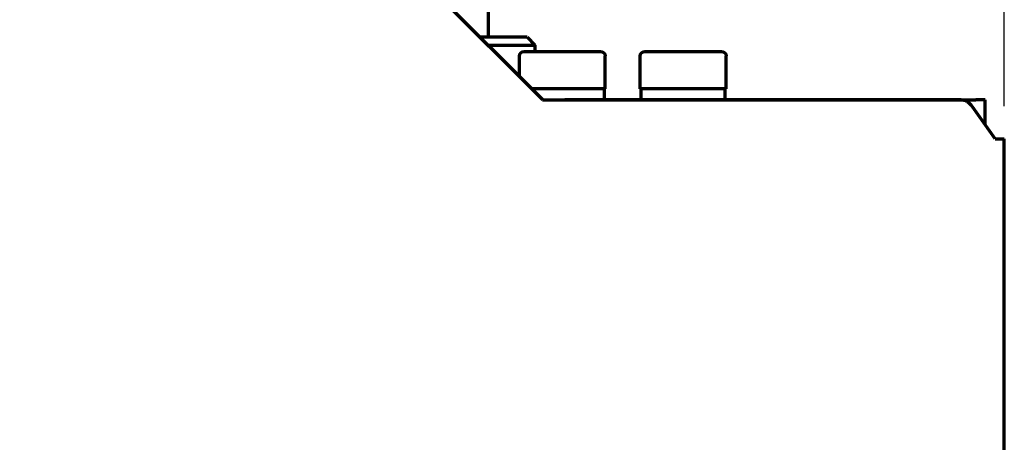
# Model space of a CAD drawing. Header units: millimetres. Extents: x 0 to 1189, y 0 to 841.
# Tile 51 of 56: x 719 to 782, y 624 to 652. Entities that reach past the tile are written whole.
import ezdxf

# ---------------------------------------------------------------- set-up
doc = ezdxf.new("R2010")
doc.units = ezdxf.units.MM
doc.header["$LTSCALE"] = 0.75
doc.layers.add('FD_Dimensions', color=7, linetype='Continuous', lineweight=35)
doc.layers.add('Visible', color=7, linetype='Continuous', lineweight=70)
doc.styles.get("Standard").update_dxf_attribs({"font": 'arial.ttf'})
doc.dimstyles.new('Dim-ISO-25', dxfattribs={"dimtxt": 3.5, "dimasz": 3.5, "dimexe": 2.1, "dimexo": 2.1, "dimgap": 1.4, "dimtad": 1, "dimzin": 12, "dimdsep": 46, "dimtxsty": 'Standard', "dimcen": 0, "dimazin": 3, "dimtp": 0.1, "dimtm": 0.1, "dimtfac": 0.714286, "dimtmove": 0, "dimatfit": 3, "dimfxl": 1, "dimtzin": 12, "dimarcsym": 0})

# ---------------------------------------------------------------- blocks, each defined once
blk = doc.blocks.new('*D22')
at = {"layer": 'Defpoints', "color": 0, "transparency": 16777216}
for p in [(782.392664, 721.546639), (539.216927, 643.8848), (782.392664, 643.8848)]:
    blk.add_point(p, dxfattribs=at)
at = {"layer": 'FD_Dimensions', "color": 0, "lineweight": -2, "transparency": 16777216}
for p, q in [((539.216927, 645.9848), (539.216927, 723.646639)), ((782.392664, 645.9848), (782.392664, 723.646639)), ((542.716927, 721.546639), (778.892664, 721.546639))]:
    blk.add_line(p, q, dxfattribs=at)
at = {"layer": 'FD_Dimensions', "color": 0, "transparency": 16777216}
for points in [[(542.716927, 722.129972), (542.716927, 720.963305), (539.216927, 721.546639)], [(778.892664, 722.129972), (778.892664, 720.963305), (782.392664, 721.546639)]]:
    blk.add_solid(points, dxfattribs=at)
at = {"layer": 'FD_Dimensions', "color": 0, "transparency": 16777216, "insert": (660.804796, 724.734838), "char_height": 3.5, "attachment_point": 5}
blk.add_mtext('243.18', dxfattribs=at)

msp = doc.modelspace()

# ---------------------------------------------------------------- linework, layer by layer
at = {"layer": 'Visible'}
for p, q in [((752.805, 646.385), (736.847, 662.342)), ((749.305, 652.445), (749.305, 650.395)), ((751.805, 650.395), (748.795, 650.395)), ((751.805, 650.395), (752.305, 649.895)), ((749.295, 649.895), (752.305, 649.895)), ((752.305, 649.895), (752.305, 649.495)), ((751.305, 647.885), (751.305, 649.195)), ((751.605, 649.495), (756.505, 649.495)), ((756.805, 647.095), (756.805, 649.195)), ((759.055, 647.095), (759.055, 649.195)), ((759.355, 649.495), (764.255, 649.495)), ((764.555, 647.095), (764.555, 649.195)), ((756.805, 647.095), (752.095, 647.095)), ((756.755, 646.395), (756.755, 647.095)), ((764.555, 647.095), (759.055, 647.095)), ((759.105, 646.395), (759.105, 647.095)), ((764.505, 646.395), (764.505, 647.095)), ((752.795, 646.395), (755.617, 646.395)), ((755.617, 646.395), (755.617, 646.385)), ((755.617, 646.395), (780.575, 646.395)), ((781.161, 646.395), (780.575, 646.395)), ((781.161, 644.794), (781.161, 646.395)), ((752.805, 646.385), (754.226, 646.385)), ((779.597, 646.385), (754.226, 646.385)), ((781.804, 643.885), (780.347, 645.945)), ((781.804, 643.885), (782.393, 643.885)), ((782.393, 528.885), (782.393, 643.885))]:
    msp.add_line(p, q, dxfattribs=at)
at = {"layer": 'Visible', "extrusion": (0, 0, -1)}
for centre, start, end in [((-751.605, 649.195), 0, 90), ((-756.505, 649.195), 90, 180), ((-759.355, 649.195), 0, 90), ((-764.255, 649.195), 90, 180)]:
    msp.add_arc(centre, 0.3, start, end, dxfattribs=at)
at = {"layer": 'Visible'}
msp.add_ellipse((779.597, 644.885), major_axis=(0, 1.5), ratio=0.707107, start_param=-0.785398, end_param=0, dxfattribs=at)
msp.add_open_spline([(755.528, 646.384), (755.558, 646.391), (755.587, 646.395), (755.617, 646.395)], degree=3, dxfattribs=at)

# ---------------------------------------------------------------- dimensions: what is measured, and where the dimension line sits
at = {"layer": 'FD_Dimensions'}
dim = msp.add_linear_dim(base=(782.393, 721.547), p1=(539.217, 643.885), p2=(782.393, 643.885), dimstyle='Dim-ISO-25', override={"dimlfac": 1}, dxfattribs=at)
dim.commit()
dim.dimension.update_dxf_attribs({"geometry": '*D22', "text_midpoint": (660.805, 721.547), "dimtype": 160})

doc.saveas('drawing.dxf')
